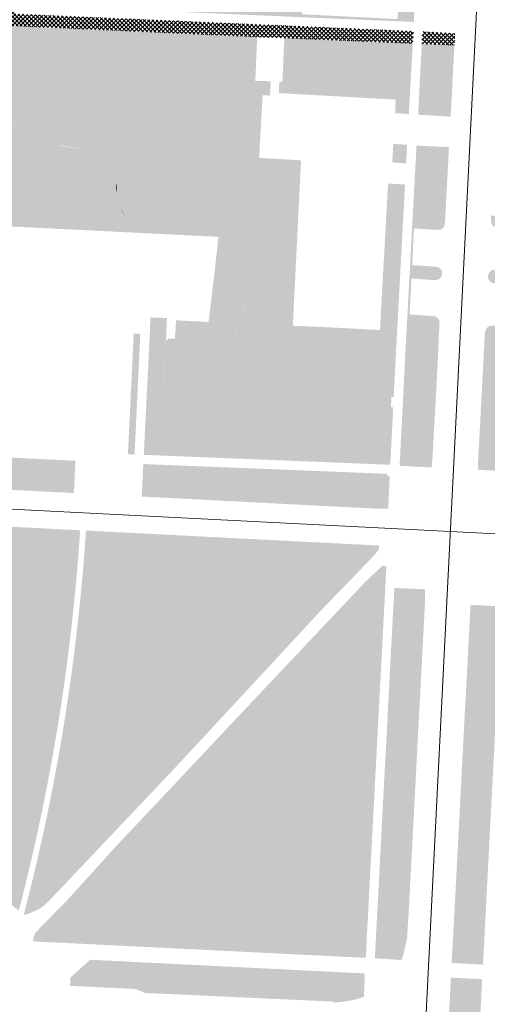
# Model space of a CAD drawing. Header units: millimetres. Extents: x 32690613 to 32694392, y 5343730 to 5344753.
# Tile 10 of 170: x 32692350 to 32692427, y 5344004 to 5344165. Entities that reach past the tile are written whole.
import ezdxf

# ---------------------------------------------------------------- set-up
doc = ezdxf.new("R2010")
doc.units = ezdxf.units.MM
doc.header["$LTSCALE"] = 0.01
doc.layers.get('DEFPOINTS').update_dxf_attribs({"color": 11, "lineweight": 18})
doc.layers.add('Gel-Rasengitter', color=105, linetype='Continuous', lineweight=5)
for name, color, linetype, lineweight, true_color in [('Veg-Gehoelzfl_H_gr3m', 7, 'Continuous', 5, 0xb5ff6b), ('Veg-Hecke', 7, 'Continuous', 5, 0x9dd100), ('Veg-Rasen', 7, 'Continuous', 5, 0xb9f3a0), ('Veg-Stauden_Bodendecker', 7, 'Continuous', 5, 0xa8ffbe), ('Veg-Wiese', 7, 'Continuous', 5, 0xd4ffa8)]:
    doc.layers.add(name, color=color, linetype=linetype, lineweight=lineweight, true_color=true_color)
pattern_1 = [(45, (32692692.89605, 5344273.37825), (-0.3367596, 0.3367596), []), (135, (32692692.89605, 5344273.37825), (-0.3367596, -0.3367596), [])]

# ---------------------------------------------------------------- blocks, each defined once
blk = doc.blocks.new('A$C78070446')
for p, q in [((4469733.77, 5343068.96), (4469667.48, 5342330.09)), ((4469470.04, 5342631.21), (4470219.62, 5342563.96))]:
    blk.add_line(p, q)

msp = doc.modelspace()

# ---------------------------------------------------------------- hatches: boundary and pattern name
at = {"layer": 'Gel-Rasengitter'}
h = msp.add_hatch(dxfattribs=at)
h.set_pattern_fill('ANSI37', color=256, scale=0.15, style=0)
h.set_pattern_definition(pattern_1)
h.paths.add_polyline_path([(32692294.58, 5344192.19), (32692294.58, 5344192.19, -0.106413), (32692296.65, 5344197.57), (32692296.65, 5344197.57), (32692296.25, 5344197.51), (32692295.87, 5344197.42), (32692295.53, 5344197.3), (32692295.21, 5344197.18), (32692294.92, 5344197.04), (32692294.65, 5344196.9), (32692294.4, 5344196.77), (32692294.17, 5344196.64), (32692293.96, 5344196.53), (32692293.76, 5344196.42), (32692293.58, 5344196.33), (32692293.4, 5344196.26), (32692293.23, 5344196.19), (32692293.07, 5344196.13), (32692292.9, 5344196.08), (32692292.74, 5344196.04), (32692292.58, 5344196), (32692292.42, 5344195.97), (32692292.24, 5344195.95), (32692292.05, 5344195.93), (32692291.85, 5344195.91), (32692291.63, 5344195.89), (32692291.38, 5344195.87), (32692291.11, 5344195.85), (32692290.64, 5344186.81), (32692290.17, 5344177.88), (32692289.99, 5344174.39), (32692289.86, 5344172), (32692284.49, 5344172.25, 0.413576), (32692276.28, 5344164.8), (32692281.44, 5344164.57, -0.2915), (32692285.17, 5344166.71), (32692330.5, 5344164.65), (32692348.61, 5344163.82), (32692389.02, 5344161.98), (32692393.46, 5344161.8), (32692414.46, 5344160.91), (32692414.56, 5344162.92), (32692350.52, 5344165.7), (32692349.19, 5344165.78), (32692349.33, 5344169.14), (32692330.81, 5344170.05), (32692293.89, 5344171.81), (32692293.97, 5344173.46), (32692293.37, 5344173.49), (32692294.02, 5344187.16), (32692294.04, 5344187.64), (32692294.16, 5344188.7), (32692294.37, 5344190.5), (32692294.43, 5344191.01)])
h = msp.add_hatch(dxfattribs=at)
h.set_pattern_fill('ANSI37', color=256, scale=0.15, style=0)
h.set_pattern_definition(pattern_1)
h.paths.add_polyline_path([(32692421.37, 5344162.55), (32692417.87, 5344162.75), (32692416.04, 5344162.86), (32692415.93, 5344160.85), (32692421.28, 5344160.62)])
at = {"layer": 'Veg-Gehoelzfl_H_gr3m', "transparency": 33554687}
for points in [[(32692367.38, 5344142.33), (32692367.25, 5344141.25), (32692367.16, 5344140.21), (32692367.13, 5344139.2), (32692367.14, 5344138.22), (32692367.21, 5344137.27), (32692367.33, 5344136.36), (32692367.5, 5344135.48), (32692367.71, 5344134.63), (32692371.86, 5344134.16), (32692375.21, 5344133.94), (32692382.02, 5344133.52), (32692382.4, 5344131.07), (32692382.8, 5344138.77), (32692381.67, 5344139.19), (32692380.31, 5344139.62), (32692378.72, 5344140.05), (32692376.91, 5344140.49), (32692374.86, 5344140.94), (32692372.6, 5344141.39), (32692370.1, 5344141.86)], [(32692384.22, 5344138.17), (32692384.04, 5344138.25), (32692383.86, 5344138.33), (32692383.68, 5344138.41), (32692383.5, 5344138.48), (32692383.32, 5344138.56), (32692383.15, 5344138.63), (32692382.97, 5344138.7), (32692382.8, 5344138.77), (32692382.4, 5344131.07), (32692382.69, 5344129.22), (32692381.98, 5344122.9), (32692381.35, 5344110.61), (32692382.61, 5344110.74), (32692383.52, 5344111.14), (32692384.35, 5344111.86), (32692385.11, 5344112.91), (32692385.79, 5344114.28), (32692386.4, 5344115.97), (32692386.92, 5344117.99), (32692387.38, 5344120.33), (32692387.75, 5344122.99), (32692388.03, 5344126.06), (32692388.11, 5344128.79), (32692387.98, 5344131.19), (32692387.64, 5344133.25), (32692387.09, 5344134.98), (32692386.34, 5344136.38), (32692385.38, 5344137.44)], [(32692375.76, 5344115.61), (32692375.56, 5344112.59), (32692376.12, 5344112.14), (32692376.73, 5344111.74), (32692377.38, 5344111.41), (32692378.08, 5344111.13), (32692378.82, 5344110.91), (32692379.62, 5344110.75), (32692380.46, 5344110.65), (32692381.35, 5344110.61), (32692381.58, 5344115.19), (32692381.98, 5344122.9), (32692381.07, 5344115.33)]]:
    msp.add_hatch(color=256, dxfattribs=at).paths.add_polyline_path(points)
at = {"layer": 'Veg-Hecke', "transparency": 33554687}
for points in [[(32692355.9, 5344016.94), (32692360.89, 5344016.69), (32692360.85, 5344015.79), (32692355.85, 5344016.05)], [(32692364.72, 5344014.94), (32692367.02, 5344014.82), (32692366.97, 5344013.93), (32692364.68, 5344014.04)], [(32692369.84, 5344014.68), (32692373.14, 5344014.51), (32692373.09, 5344013.61), (32692369.8, 5344013.78)], [(32692382.17, 5344015.64), (32692387.16, 5344015.39), (32692387.12, 5344014.49), (32692382.12, 5344014.75)], [(32692391.59, 5344015.27), (32692401.18, 5344014.77), (32692401.13, 5344013.88), (32692391.54, 5344014.37)], [(32692373.22, 5344009.9), (32692378.22, 5344009.64), (32692378.17, 5344008.74), (32692373.18, 5344009)], [(32692390.49, 5344008.97), (32692395.48, 5344008.71), (32692395.43, 5344007.81), (32692390.44, 5344008.07)], [(32692402.18, 5344008.22), (32692406.17, 5344008.02), (32692406.13, 5344007.12), (32692402.13, 5344007.32)]]:
    msp.add_hatch(color=256, dxfattribs=at).paths.add_polyline_path(points)
at = {"layer": 'Veg-Rasen', "transparency": 33554687}
for points in [[(32692394.92, 5344167.11), (32692395.82, 5344182.87), (32692412.84, 5344182.01), (32692412.94, 5344183.99), (32692415.67, 5344183.84), (32692415.04, 5344172.31), (32692412.34, 5344172.46), (32692412.76, 5344180.51), (32692397.13, 5344181.3), (32692396.35, 5344165.69), (32692411.95, 5344164.91), (32692412.21, 5344169.85), (32692414.91, 5344169.71), (32692414.63, 5344164.44), (32692393.97, 5344165.31), (32692391.96, 5344165.41), (32692375.74, 5344166.11), (32692370.28, 5344166.33), (32692370.39, 5344168.35)], [(32692389.02, 5344161.98), (32692383.9, 5344162.21), (32692307.2, 5344165.71), (32692307.52, 5344165.44), (32692307.83, 5344165.16), (32692308.13, 5344164.86), (32692308.43, 5344164.55), (32692308.72, 5344164.22), (32692309, 5344163.88), (32692309.28, 5344163.52), (32692309.54, 5344163.14), (32692323.68, 5344162.44), (32692323.78, 5344162.45), (32692323.87, 5344162.47), (32692323.96, 5344162.48), (32692324.04, 5344162.5), (32692324.12, 5344162.51), (32692324.21, 5344162.52), (32692324.29, 5344162.53), (32692324.37, 5344162.54), (32692324.45, 5344162.55), (32692324.53, 5344162.56), (32692324.61, 5344162.56), (32692324.69, 5344162.57), (32692324.77, 5344162.57), (32692324.84, 5344162.58), (32692324.92, 5344162.58), (32692324.99, 5344162.58), (32692325.07, 5344162.58), (32692325.14, 5344162.58), (32692325.22, 5344162.58), (32692325.31, 5344162.58), (32692325.42, 5344162.57), (32692325.52, 5344162.56), (32692325.63, 5344162.55), (32692325.73, 5344162.54), (32692325.83, 5344162.53), (32692325.93, 5344162.51), (32692326.03, 5344162.49), (32692326.12, 5344162.47), (32692326.22, 5344162.45), (32692326.31, 5344162.43), (32692326.4, 5344162.4), (32692326.49, 5344162.37), (32692326.57, 5344162.34), (32692326.64, 5344162.31), (32692326.71, 5344162.29), (32692382.71, 5344159.48), (32692382.32, 5344152.89), (32692389.9, 5344152.45), (32692389.9, 5344152.45), (32692391.07, 5344152.39), (32692391.14, 5344152.9), (32692391.23, 5344154.73), (32692388.71, 5344154.8)], [(32692365.33, 5344160.35), (32692365.33, 5344160.35), (32692365.33, 5344160.35), (32692365.33, 5344160.35), (32692365.33, 5344160.35), (32692365.33, 5344160.35), (32692365.33, 5344160.35), (32692365.33, 5344160.35), (32692365.33, 5344160.35), (32692376.01, 5344159.82), (32692376.01, 5344159.82), (32692376.01, 5344159.82), (32692376.01, 5344159.82), (32692376.01, 5344159.82), (32692376.01, 5344159.82), (32692376.01, 5344159.82), (32692376.01, 5344159.82), (32692376.01, 5344159.82), (32692382.71, 5344159.48), (32692381.58, 5344140.34), (32692381.54, 5344139.23), (32692380.36, 5344139.6), (32692379.01, 5344139.97), (32692377.5, 5344140.35), (32692375.81, 5344140.73), (32692373.96, 5344141.12), (32692371.93, 5344141.52), (32692369.74, 5344141.92), (32692367.38, 5344142.33), (32692356.46, 5344144.33), (32692352.31, 5344145.61), (32692351.87, 5344148.63), (32692350.95, 5344148.23), (32692350.02, 5344147.8), (32692349.09, 5344147.33), (32692348.15, 5344146.83), (32692347.21, 5344146.3), (32692346.26, 5344145.74), (32692345.31, 5344145.14), (32692344.36, 5344144.52), (32692344.35, 5344144.53), (32692344.34, 5344144.54), (32692344.33, 5344144.55), (32692344.33, 5344144.56), (32692344.32, 5344144.58), (32692344.31, 5344144.59), (32692344.3, 5344144.6), (32692344.29, 5344144.61), (32692344.29, 5344144.62), (32692344.28, 5344144.63), (32692344.27, 5344144.64), (32692344.27, 5344144.65), (32692344.26, 5344144.66), (32692344.25, 5344144.67), (32692344.25, 5344144.67), (32692344.24, 5344144.68), (32692343.31, 5344145.94), (32692342.86, 5344146.65), (32692342.49, 5344147.4), (32692342.22, 5344148.2), (32692342.04, 5344149.02), (32692341.96, 5344149.85), (32692341.97, 5344150.69), (32692342.08, 5344151.53), (32692342.29, 5344152.34), (32692342.45, 5344153.58), (32692342.53, 5344154.73), (32692342.52, 5344155.8), (32692342.44, 5344156.77), (32692342.29, 5344157.66), (32692342.05, 5344158.47), (32692341.73, 5344159.18), (32692341.34, 5344159.81), (32692340.99, 5344160.23), (32692340.59, 5344160.6), (32692340.15, 5344160.92), (32692339.66, 5344161.18), (32692339.13, 5344161.4), (32692338.55, 5344161.57), (32692337.93, 5344161.69), (32692337.26, 5344161.75), (32692337.26, 5344161.76), (32692342.73, 5344161.48)], [(32692392.63, 5344154.66), (32692393.14, 5344154.65), (32692393.46, 5344161.8), (32692414.46, 5344160.91), (32692413.94, 5344151.63), (32692411.68, 5344151.73), (32692392.55, 5344152.79)], [(32692421.28, 5344160.62), (32692420.65, 5344148.94), (32692415.34, 5344149.26), (32692415.93, 5344160.85)], [(32692396.19, 5344141.79), (32692393.86, 5344141.93), (32692389.34, 5344142.18), (32692389.9, 5344152.45), (32692382.32, 5344152.89), (32692381.59, 5344140.35), (32692382.88, 5344140.28), (32692389.01, 5344139.97), (32692386.7, 5344098.69), (32692407.57, 5344097.57), (32692408.49, 5344114.05), (32692400.86, 5344114.46), (32692394.85, 5344114.72)], [(32692344.38, 5344144.49), (32692344.72, 5344143.88), (32692344.98, 5344143.22), (32692345.14, 5344142.54), (32692345.21, 5344141.84), (32692345.17, 5344141.14), (32692345.03, 5344140.45), (32692344.79, 5344139.79), (32692344.46, 5344139.16), (32692344.2, 5344138.75), (32692344.09, 5344138.5), (32692348.42, 5344136.09), (32692361.07, 5344135.38), (32692367.72, 5344134.62), (32692367.5, 5344135.47), (32692367.33, 5344136.35), (32692367.21, 5344137.27), (32692367.14, 5344138.22), (32692367.13, 5344139.2), (32692367.16, 5344140.21), (32692367.25, 5344141.25), (32692367.38, 5344142.33), (32692365.06, 5344142.83), (32692357.15, 5344144.12), (32692352.31, 5344145.61), (32692351.87, 5344148.63), (32692350.91, 5344148.2), (32692349.96, 5344147.75), (32692349.01, 5344147.27), (32692348.07, 5344146.76), (32692347.14, 5344146.23), (32692346.21, 5344145.68), (32692345.29, 5344145.1)], [(32692420.28, 5344142), (32692420.28, 5344142), (32692420.38, 5344143.94), (32692415.07, 5344144.21), (32692413.41, 5344113.3), (32692412.3, 5344091.8), (32692417.51, 5344091.51), (32692417.52, 5344091.56), (32692417.6, 5344092.19), (32692417.68, 5344092.97), (32692418.41, 5344106.24), (32692418.83, 5344115.13, 0.074748), (32692418.82, 5344115.44, 0.120151), (32692418.6, 5344115.9, 0.185483), (32692417.94, 5344116.28), (32692414.23, 5344116.55), (32692413.94, 5344116.57), (32692413.95, 5344116.79), (32692414.24, 5344122.44), (32692418.21, 5344122.18, 0.179751), (32692418.94, 5344122.52, 0.122257), (32692419.22, 5344122.99, 0.068758), (32692419.27, 5344123.3, 0.034876), (32692419.26, 5344123.45, 0.204465), (32692418.83, 5344124.18, 0.125866), (32692418.34, 5344124.38), (32692414.37, 5344124.64), (32692414.65, 5344130.63), (32692418.63, 5344130.4, 0.183056), (32692419.35, 5344130.67, 0.142716), (32692419.67, 5344131.19, 0.040133), (32692419.71, 5344131.36)], [(32692341.68, 5344125.09), (32692341.99, 5344131.3), (32692382.69, 5344129.27), (32692382.02, 5344133.52), (32692371.76, 5344134.16), (32692361.17, 5344135.39), (32692348.42, 5344136.09), (32692344.09, 5344138.5), (32692343.37, 5344137.41), (32692342.7, 5344136.31), (32692342.08, 5344135.19), (32692341.5, 5344134.06), (32692340.96, 5344132.92), (32692340.47, 5344131.77), (32692340.03, 5344130.61), (32692339.63, 5344129.43), (32692339.54, 5344128.12), (32692339.55, 5344125.2)], [(32692411.82, 5344112.34), (32692413.19, 5344137.83), (32692411.18, 5344137.95), (32692410.42, 5344137.97), (32692409.09, 5344114.02), (32692408.49, 5344114.05), (32692407.57, 5344097.57), (32692407.41, 5344094.59), (32692380.58, 5344095.68), (32692380.47, 5344093.19), (32692410.78, 5344091.97), (32692411.26, 5344101.34), (32692410.89, 5344101.36), (32692410.98, 5344103.06), (32692411.34, 5344103.04)], [(32692367.47, 5344132.75), (32692367.37, 5344132.88), (32692367.27, 5344133.01), (32692367.17, 5344133.15), (32692367.08, 5344133.28), (32692366.99, 5344133.42), (32692366.91, 5344133.56), (32692366.83, 5344133.7), (32692366.75, 5344133.85), (32692366.86, 5344133.61), (32692366.94, 5344133.45), (32692367.02, 5344133.31), (32692367.12, 5344133.17), (32692367.22, 5344133.03), (32692367.32, 5344132.9), (32692367.43, 5344132.78), (32692367.55, 5344132.66), (32692367.68, 5344132.55), (32692367.65, 5344132.58), (32692367.63, 5344132.6), (32692367.6, 5344132.63), (32692367.57, 5344132.65), (32692367.55, 5344132.68), (32692367.52, 5344132.7), (32692367.5, 5344132.73)], [(32692427.63, 5344131.07, -0.188017), (32692427.24, 5344131.8, -0.040774), (32692427.23, 5344131.98), (32692427.27, 5344132.74), (32692427.45, 5344132.73), (32692427.83, 5344132.71), (32692432.38, 5344132.41), (32692432.15, 5344127.73), (32692431.3, 5344111.69), (32692430.1, 5344090.87), (32692425.17, 5344091.14), (32692425.13, 5344091.72), (32692425.13, 5344092.34), (32692425.86, 5344106.11), (32692426.25, 5344113.5, -0.049197), (32692426.28, 5344113.76, -0.199552), (32692426.87, 5344114.62, -0.13386), (32692427.48, 5344114.73), (32692431.06, 5344114.51), (32692431.42, 5344121.47), (32692427.69, 5344121.68, -0.178053), (32692427.04, 5344122.02, -0.181975), (32692426.76, 5344122.73, -0.055785), (32692426.79, 5344123.01, -0.268986), (32692427.54, 5344123.84), (32692431.54, 5344123.64), (32692431.9, 5344130.6), (32692428.37, 5344130.79, -0.150457)], [(32692373.3, 5344093.48), (32692370.47, 5344093.59), (32692371.41, 5344112.47), (32692374.09, 5344112.43), (32692373.4, 5344095.98), (32692380.58, 5344095.68), (32692380.47, 5344093.19)], [(32692359.29, 5344092.62), (32692359.06, 5344087.34), (32692357.04, 5344087.45), (32692317.3, 5344089.45), (32692317.28, 5344091.03), (32692317.54, 5344094.67)], [(32692370.13, 5344086.77), (32692380.1, 5344086.25), (32692380.37, 5344091.69), (32692370.4, 5344092.09)], [(32692410.68, 5344090.1), (32692410.27, 5344090.13), (32692410.28, 5344090.49), (32692380.37, 5344091.69), (32692380.1, 5344086.25), (32692380.09, 5344086.25), (32692380.15, 5344086.25), (32692408.53, 5344084.78, 0.027755), (32692410.44, 5344084.8)], [(32692420.81, 5344010.44), (32692425.94, 5344010.18), (32692428.99, 5344068.79), (32692423.91, 5344069.06), (32692422.78, 5344047.74), (32692421.23, 5344018.01), (32692420.86, 5344011.3)]]:
    msp.add_hatch(color=256, dxfattribs=at).paths.add_polyline_path(points)
h = msp.add_hatch(color=256, dxfattribs=at)
edge = h.paths.add_edge_path()
edge.add_line((32692366.1, 5344138.01), (32692365.98, 5344137.61))
edge.add_line((32692365.98, 5344137.61), (32692366, 5344137.1))
edge.add_line((32692366, 5344137.1), (32692366.09, 5344136.47))
edge.add_arc((32692385.77, 5344137.11), 19.69, 177.3845, 181.8632, ccw=False)
h = msp.add_hatch(color=256, dxfattribs=at)
h.paths.add_polyline_path([(32692360.07, 5344081.25), (32692333.81, 5344082.59), (32692332.48, 5344082.67), (32692322.74, 5344083.14), (32692320.79, 5344083.25), (32692314.62, 5344083.59), (32692313.06, 5344083.67), (32692304.85, 5344084.08), (32692304.48, 5344084.11, 0.420682), (32692300.08, 5344080.32), (32692304.55, 5344080.11), (32692304.58, 5344079.88), (32692302.06, 5344036.27), (32692309.73, 5344035.82), (32692311.91, 5344035.68), (32692317.1, 5344035.4), (32692329.15, 5344034.7), (32692331.6, 5344034.55), (32692331.56, 5344034.55), (32692331.49, 5344033.38), (32692350.05, 5344019.02, 0.046914)])
h.paths.add_polyline_path([(32692358.61, 5344075.14, -0.040339), (32692349.73, 5344021.81), (32692347.97, 5344021.9), (32692336.38, 5344030.87), (32692336.68, 5344036.05), (32692335.19, 5344036.14), (32692335.11, 5344034.75), (32692331.85, 5344034.94), (32692331.92, 5344036.32), (32692328.83, 5344036.5), (32692328.76, 5344035.14), (32692325.92, 5344035.29), (32692325.98, 5344036.66), (32692315.76, 5344037.24), (32692315.68, 5344035.87), (32692312.34, 5344036.08), (32692312.4, 5344037.43), (32692309.41, 5344037.59), (32692309.35, 5344036.24), (32692306.46, 5344036.42), (32692306.55, 5344037.76), (32692305.97, 5344037.79), (32692308.36, 5344077.7)], flags=16)
h = msp.add_hatch(color=256, dxfattribs=at)
h.dxf.hatch_style = 1
edge = h.paths.add_edge_path()
edge.add_line((32692408.89, 5344078.05), (32692408.95, 5344078.74))
edge.add_spline(control_points=[(32692408.95, 5344078.74), (32692408.8, 5344078.76), (32692408.65, 5344078.77)], knot_values=[0.965072, 0.965072, 0.965072, 1, 1, 1], degree=2, periodic=0)
edge.add_line((32692408.65, 5344078.77), (32692361.02, 5344081.2))
edge.add_arc((32692024.16, 5344103.41), 337.59, 345.4123, 356.2279, ccw=False)
edge.add_line((32692350.87, 5344018.39), (32692350.87, 5344018.33))
edge.add_line((32692350.87, 5344018.33), (32692351.28, 5344018.39))
edge.add_line((32692351.28, 5344018.39), (32692352.1, 5344018.69))
edge.add_line((32692352.1, 5344018.69), (32692353.23, 5344019.18))
edge.add_line((32692353.23, 5344019.18), (32692354.45, 5344020.06))
edge.add_line((32692354.45, 5344020.06), (32692355.44, 5344021.08))
edge.add_line((32692355.44, 5344021.08), (32692375.91, 5344042.72))
edge.add_line((32692375.91, 5344042.72), (32692399.51, 5344068.19))
edge.add_line((32692399.51, 5344068.19), (32692407.68, 5344076.65))
edge.add_line((32692407.68, 5344076.65), (32692408.89, 5344078.05))
h.paths.add_polyline_path([(32692402.66, 5344072.89), (32692398.79, 5344068.88), (32692375.18, 5344043.4), (32692354.72, 5344021.77), (32692354.53, 5344021.57), (32692352.73, 5344021.66), (32692352.94, 5344022.48), (32692353.14, 5344023.3), (32692353.34, 5344024.12), (32692353.53, 5344024.94), (32692353.73, 5344025.77), (32692353.92, 5344026.59), (32692354.11, 5344027.41), (32692354.3, 5344028.24), (32692354.49, 5344029.06), (32692354.67, 5344029.89), (32692354.85, 5344030.71), (32692355.04, 5344031.54), (32692355.21, 5344032.37), (32692355.39, 5344033.19), (32692355.56, 5344034.02), (32692355.74, 5344034.85), (32692355.91, 5344035.68), (32692356.07, 5344036.51), (32692356.24, 5344037.33), (32692356.4, 5344038.16), (32692356.57, 5344038.99), (32692356.73, 5344039.82), (32692356.88, 5344040.65), (32692357.04, 5344041.49), (32692357.19, 5344042.32), (32692357.35, 5344043.15), (32692357.49, 5344043.98), (32692357.64, 5344044.81), (32692357.79, 5344045.65), (32692357.93, 5344046.48), (32692358.07, 5344047.31), (32692358.21, 5344048.15), (32692358.35, 5344048.98), (32692358.48, 5344049.82), (32692358.62, 5344050.65), (32692358.75, 5344051.49), (32692358.87, 5344052.32), (32692359, 5344053.16), (32692359.13, 5344053.99), (32692359.25, 5344054.83), (32692359.37, 5344055.67), (32692359.49, 5344056.51), (32692359.6, 5344057.34), (32692359.72, 5344058.18), (32692359.83, 5344059.02), (32692359.94, 5344059.86), (32692360.05, 5344060.7), (32692360.15, 5344061.53), (32692360.26, 5344062.37), (32692360.36, 5344063.21), (32692360.46, 5344064.05), (32692360.55, 5344064.89), (32692360.65, 5344065.73), (32692360.74, 5344066.57), (32692360.83, 5344067.41), (32692360.92, 5344068.25), (32692361.01, 5344069.1), (32692361.09, 5344069.94), (32692361.17, 5344070.78), (32692361.26, 5344071.62), (32692361.33, 5344072.46), (32692361.41, 5344073.3), (32692361.48, 5344074.15), (32692361.56, 5344074.99)], flags=16)
h = msp.add_hatch(color=256, dxfattribs=at)
h.paths.add_polyline_path([(32692410.15, 5344075.33), (32692409.49, 5344075.43), (32692408.59, 5344074.59), (32692406.56, 5344072.66), (32692390.58, 5344055.73), (32692376.96, 5344041.24), (32692366.12, 5344029.74), (32692358.07, 5344020.84), (32692355.61, 5344018.33), (32692362.22, 5344018.04), (32692407.02, 5344016.05)])
h.paths.add_polyline_path([(32692404.68, 5344019.06), (32692359.84, 5344021.3), (32692366.85, 5344029.07), (32692377.69, 5344040.56), (32692391.31, 5344055.04), (32692407.27, 5344071.95), (32692407.34, 5344072.02), (32692407.61, 5344072)], flags=16)
h = msp.add_hatch(color=256, dxfattribs=at)
edge = h.paths.add_edge_path()
edge.add_line((32692409.59, 5344036.52), (32692410.51, 5344054.05))
edge.add_line((32692410.51, 5344054.05), (32692411.45, 5344071.81))
edge.add_line((32692411.45, 5344071.81), (32692416.43, 5344071.6))
edge.add_line((32692416.43, 5344071.6), (32692416.48, 5344069.81))
edge.add_line((32692416.48, 5344069.81), (32692415.41, 5344049.54))
edge.add_line((32692415.41, 5344049.54), (32692413.81, 5344019.06))
edge.add_line((32692413.81, 5344019.06), (32692413.52, 5344014.47))
edge.add_line((32692413.52, 5344014.47), (32692413.04, 5344012.29))
edge.add_arc((32692405.11, 5344014.05), 8.12, 337.3378, 347.5082, ccw=False)
edge.add_line((32692412.6, 5344010.92), (32692410.43, 5344011.07))
edge.add_line((32692410.43, 5344011.07), (32692408.25, 5344011.21))
edge.add_line((32692408.25, 5344011.21), (32692409.59, 5344036.52))
h = msp.add_hatch(color=256, dxfattribs=at)
h.paths.add_polyline_path([(32692407.02, 5344016.05), (32692355.61, 5344018.33), (32692353.41, 5344016.08), (32692352.68, 5344015.29), (32692352.31, 5344013.98), (32692361.82, 5344013.51), (32692406.77, 5344011.28)])
h.paths.add_polyline_path([(32692355.85, 5344016.05), (32692355.9, 5344016.94), (32692360.89, 5344016.69), (32692360.85, 5344015.79)], flags=16)
h.paths.add_polyline_path([(32692364.72, 5344014.94), (32692367.02, 5344014.82), (32692366.97, 5344013.93), (32692364.68, 5344014.04)], flags=16)
h.paths.add_polyline_path([(32692369.84, 5344014.68), (32692373.14, 5344014.51), (32692373.09, 5344013.61), (32692369.8, 5344013.78)], flags=16)
h.paths.add_polyline_path([(32692382.12, 5344014.75), (32692382.17, 5344015.64), (32692387.16, 5344015.39), (32692387.12, 5344014.49)], flags=16)
h.paths.add_polyline_path([(32692391.54, 5344014.37), (32692391.59, 5344015.27), (32692401.18, 5344014.77), (32692401.13, 5344013.88)], flags=16)
h = msp.add_hatch(color=256, dxfattribs=at)
h.paths.add_polyline_path([(32692361.7, 5344010.97), (32692358.5, 5344008.09), (32692358.42, 5344006.7), (32692369.17, 5344006.17), (32692370.65, 5344005.54), (32692401.54, 5344004.12), (32692401.54, 5344003.95), (32692402.3, 5344004.02), (32692403.03, 5344004.1), (32692403.71, 5344004.19), (32692404.34, 5344004.31), (32692404.94, 5344004.44), (32692405.49, 5344004.58), (32692406, 5344004.75), (32692406.47, 5344004.93), (32692406.62, 5344008.73)])
h.paths.add_polyline_path([(32692402.18, 5344008.22), (32692406.17, 5344008.02), (32692406.13, 5344007.12), (32692402.13, 5344007.32)])
h.paths.add_polyline_path([(32692390.49, 5344008.97), (32692395.48, 5344008.71), (32692395.43, 5344007.81), (32692390.44, 5344008.07)])
h.paths.add_polyline_path([(32692373.22, 5344009.9), (32692378.22, 5344009.64), (32692378.17, 5344008.74), (32692373.18, 5344009)])
h = msp.add_hatch(color=256, dxfattribs=at)
edge = h.paths.add_edge_path()
edge.add_spline(control_points=[(32692424.05, 5343969.64), (32692424.03, 5343972.47), (32692424.75, 5343987.18)], knot_values=[0.006143, 0.006143, 0.006143, 0.00859, 0.00859, 0.00859], degree=2, periodic=0)
edge.add_line((32692424.75, 5343987.18), (32692419.64, 5343987.44))
edge.add_line((32692419.64, 5343987.44), (32692418.75, 5343969.92))
edge.add_line((32692418.75, 5343969.92), (32692424.05, 5343969.64))
edge = h.paths.add_edge_path()
edge.add_spline(control_points=[(32692424.84, 5343988.97), (32692425.04, 5343992.95), (32692425.55, 5344002.75), (32692425.81, 5344007.78)], knot_values=[0.004699, 0.004699, 0.004699, 0.00533, 0.005997, 0.005997, 0.005997], degree=2, periodic=0)
edge.add_line((32692425.81, 5344007.78), (32692420.69, 5344008.04))
edge.add_line((32692420.69, 5344008.04), (32692419.73, 5343989.23))
edge.add_line((32692419.73, 5343989.23), (32692424.84, 5343988.97))
at = {"layer": 'Veg-Stauden_Bodendecker', "transparency": 33554687}
for points in [[(32692413.82, 5344149.38), (32692411.56, 5344149.51), (32692411.68, 5344151.73), (32692413.94, 5344151.63)], [(32692413.54, 5344144.34), (32692411.28, 5344144.47), (32692411.11, 5344141.46), (32692413.38, 5344141.29)], [(32692374.26, 5344115.99), (32692374.11, 5344112.39), (32692371.41, 5344112.47), (32692371.57, 5344116.08)], [(32692369.91, 5344113.39), (32692368.97, 5344093.67), (32692367.88, 5344093.71), (32692368.83, 5344113.46)]]:
    msp.add_hatch(color=256, dxfattribs=at).paths.add_polyline_path(points)
at = {"layer": 'Veg-Wiese', "transparency": 33554687}
for points in [[(32692407.41, 5344094.59), (32692407.57, 5344097.57), (32692386.7, 5344098.69), (32692387.27, 5344108.78), (32692387.3, 5344109.4), (32692389.01, 5344139.97), (32692381.57, 5344140.35), (32692381.54, 5344139.23), (32692381.67, 5344139.19), (32692381.84, 5344139.13), (32692381.99, 5344139.07), (32692382.15, 5344139.02), (32692382.31, 5344138.95), (32692382.47, 5344138.9), (32692382.64, 5344138.83), (32692382.8, 5344138.77), (32692382.97, 5344138.7), (32692383.15, 5344138.63), (32692383.32, 5344138.56), (32692383.5, 5344138.48), (32692383.68, 5344138.41), (32692383.86, 5344138.33), (32692384.04, 5344138.25), (32692384.22, 5344138.17), (32692385.38, 5344137.44), (32692386.34, 5344136.38), (32692387.09, 5344134.98), (32692387.64, 5344133.25), (32692387.98, 5344131.19), (32692388.11, 5344128.79), (32692388.03, 5344126.06), (32692387.75, 5344122.99), (32692387.69, 5344122.52), (32692387.63, 5344122.05), (32692387.57, 5344121.6), (32692387.51, 5344121.15), (32692387.44, 5344120.71), (32692387.37, 5344120.28), (32692387.3, 5344119.86), (32692387.22, 5344119.45), (32692387.14, 5344118.99), (32692387.05, 5344118.53), (32692386.96, 5344118.09), (32692386.86, 5344117.66), (32692386.76, 5344117.24), (32692386.65, 5344116.83), (32692386.54, 5344116.44), (32692386.43, 5344116.06), (32692386.05, 5344114.95), (32692385.65, 5344113.96), (32692385.22, 5344113.1), (32692384.76, 5344112.37), (32692384.27, 5344111.77), (32692383.74, 5344111.3), (32692383.19, 5344110.95), (32692382.61, 5344110.74), (32692381.68, 5344110.64), (32692381.64, 5344110.64), (32692381.6, 5344110.63), (32692381.56, 5344110.63), (32692381.52, 5344110.62), (32692381.47, 5344110.62), (32692381.43, 5344110.61), (32692381.39, 5344110.61), (32692381.35, 5344110.61), (32692380.58, 5344095.68)], [(32692381.35, 5344110.61), (32692380.46, 5344110.65), (32692379.62, 5344110.75), (32692378.82, 5344110.91), (32692378.08, 5344111.13), (32692377.38, 5344111.41), (32692376.73, 5344111.74), (32692376.12, 5344112.14), (32692375.56, 5344112.59), (32692374.46, 5344112.64), (32692374.39, 5344112.42), (32692374.11, 5344112.39), (32692373.4, 5344095.98), (32692380.58, 5344095.68)], [(32692358.61, 5344075.14), (32692308.36, 5344077.7), (32692305.97, 5344037.79), (32692336.68, 5344036.05), (32692336.38, 5344030.87), (32692347.97, 5344021.9), (32692349.73, 5344021.81, 0.040339)], [(32692398.79, 5344068.88), (32692402.66, 5344072.89), (32692361.56, 5344074.99), (32692361.48, 5344074.15), (32692361.41, 5344073.3), (32692361.33, 5344072.46), (32692361.26, 5344071.62), (32692361.17, 5344070.78), (32692361.09, 5344069.94), (32692361.01, 5344069.1), (32692360.92, 5344068.25), (32692360.83, 5344067.41), (32692360.74, 5344066.57), (32692360.65, 5344065.73), (32692360.55, 5344064.89), (32692360.46, 5344064.05), (32692360.36, 5344063.21), (32692360.26, 5344062.37), (32692360.15, 5344061.53), (32692360.05, 5344060.7), (32692359.94, 5344059.86), (32692359.83, 5344059.02), (32692359.72, 5344058.18), (32692359.6, 5344057.34), (32692359.49, 5344056.51), (32692359.37, 5344055.67), (32692359.25, 5344054.83), (32692359.13, 5344053.99), (32692359, 5344053.16), (32692358.87, 5344052.32), (32692358.75, 5344051.49), (32692358.62, 5344050.65), (32692358.48, 5344049.82), (32692358.35, 5344048.98), (32692358.21, 5344048.15), (32692358.07, 5344047.31), (32692357.93, 5344046.48), (32692357.79, 5344045.65), (32692357.64, 5344044.81), (32692357.49, 5344043.98), (32692357.35, 5344043.15), (32692357.19, 5344042.32), (32692357.04, 5344041.49), (32692356.88, 5344040.65), (32692356.73, 5344039.82), (32692356.57, 5344038.99), (32692356.4, 5344038.16), (32692356.24, 5344037.33), (32692356.07, 5344036.51), (32692355.91, 5344035.68), (32692355.74, 5344034.85), (32692355.56, 5344034.02), (32692355.39, 5344033.19), (32692355.21, 5344032.37), (32692355.04, 5344031.54), (32692354.85, 5344030.71), (32692354.67, 5344029.89), (32692354.49, 5344029.06), (32692354.3, 5344028.24), (32692354.11, 5344027.41), (32692353.92, 5344026.59), (32692353.73, 5344025.77), (32692353.53, 5344024.94), (32692353.34, 5344024.12), (32692353.14, 5344023.3), (32692352.94, 5344022.48), (32692352.73, 5344021.66), (32692354.53, 5344021.57), (32692354.72, 5344021.77), (32692375.18, 5344043.4)], [(32692407.61, 5344072), (32692407.34, 5344072.02), (32692407.27, 5344071.95), (32692391.31, 5344055.04), (32692377.69, 5344040.56), (32692366.85, 5344029.07), (32692359.84, 5344021.3), (32692404.68, 5344019.06)]]:
    msp.add_hatch(color=256, dxfattribs=at).paths.add_polyline_path(points)

# ---------------------------------------------------------------- block references
at = {"layer": 'DEFPOINTS', "transparency": 33554687, "rotation": 2.237485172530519}
msp.add_blockref('A$C78070446', (28434719.52, -168960.66), dxfattribs=at)

doc.saveas('drawing.dxf')
